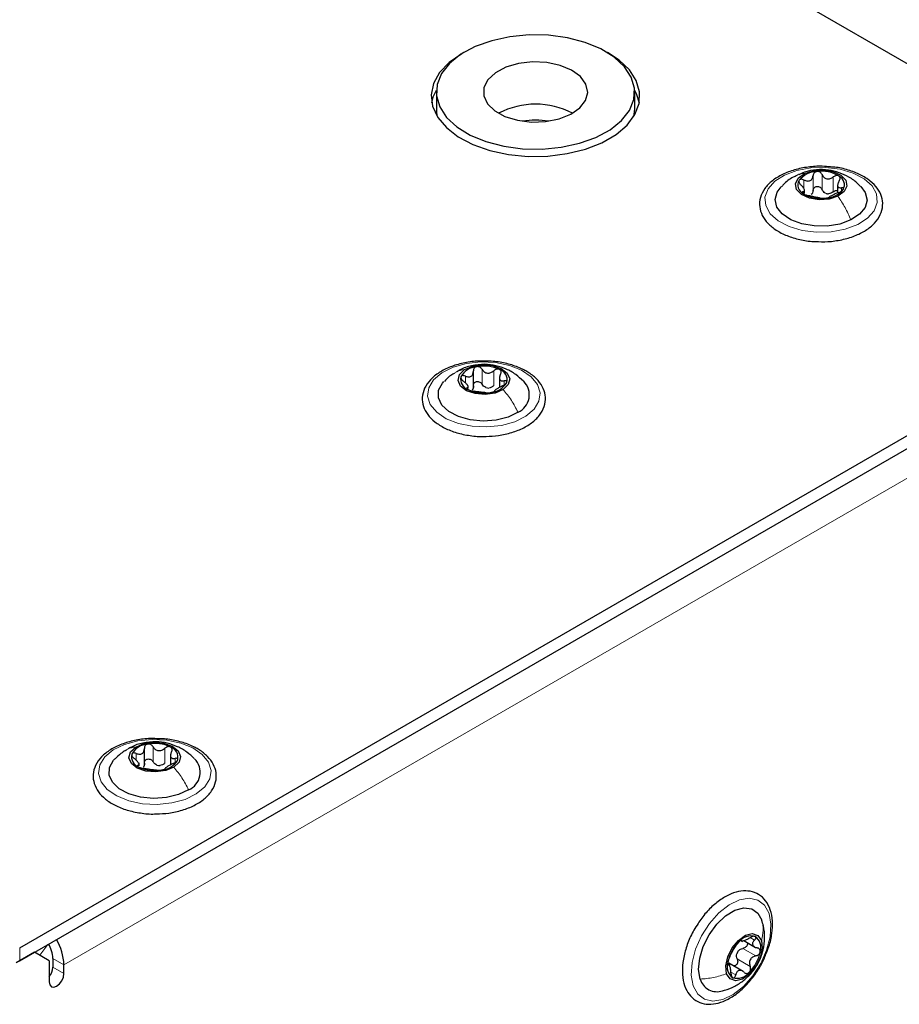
# Paper-space layout 'Blatt4' of a CAD drawing. Header units: millimetres. Extents: x 5 to 418, y 2 to 292.
# Tile 63 of 86: x 159 to 176, y 215 to 234. Entities that reach past the tile are written whole.
import ezdxf

# ---------------------------------------------------------------- set-up
doc = ezdxf.new("R2010")
doc.units = ezdxf.units.MM

psp = doc.layouts.new('Blatt4')

# ---------------------------------------------------------------- linework, layer by layer
at = {"color": 7, "linetype": 'Continuous', "lineweight": 25}
for p, q in [((181.571, 229.619), (136.033, 255.908)), ((166.943, 232.314), (166.943, 231.987)), ((170.743, 231.987), (170.743, 232.314)), ((170.726, 231.844), (170.743, 231.987)), ((173.999, 230.366), (173.999, 230.427)), ((174.632, 230.527), (174.632, 230.388)), ((158.957, 215.912), (181.571, 228.966)), ((158.957, 215.667), (181.571, 228.721)), ((167.652, 226.645), (167.652, 226.961)), ((168.153, 226.862), (168.153, 226.653)), ((167.552, 226.634), (167.552, 226.689)), ((168.054, 226.59), (168.054, 226.58)), ((161.347, 219.414), (161.347, 219.73)), ((161.847, 219.626), (161.847, 219.42)), ((161.244, 219.401), (161.244, 219.458)), ((172.75, 216.07), (172.806, 216.038)), ((172.834, 216.051), (173.059, 215.921)), ((159.24, 215.83), (158.887, 215.626)), ((159.523, 215.667), (159.24, 215.83)), ((159.523, 215.667), (159.523, 215.259)), ((159.594, 215.708), (159.594, 215.544)), ((159.806, 215.422), (159.806, 215.585)), ((172.514, 215.625), (172.554, 215.614)), ((172.569, 215.577), (172.52, 215.605)), ((172.822, 215.46), (172.548, 215.618))]:
    psp.add_line(p, q, dxfattribs=at)
at = {"color": 7, "linetype": 'Continuous', "lineweight": 18}
for p, q in [((173.986, 230.463), (173.986, 230.627)), ((174.161, 230.427), (174.161, 230.713)), ((174.333, 230.445), (174.333, 230.731)), ((174.549, 230.401), (174.549, 230.687)), ((173.969, 230.369), (173.969, 230.402)), ((174.704, 230.414), (174.704, 230.48)), ((182.136, 228.476), (159.806, 215.585)), ((167.818, 226.714), (167.818, 227)), ((167.498, 226.739), (167.498, 226.87)), ((168.042, 226.687), (168.042, 226.972)), ((167.533, 226.621), (167.533, 226.645)), ((168.243, 226.7), (168.243, 226.779)), ((161.192, 219.506), (161.192, 219.638)), ((161.514, 219.481), (161.514, 219.766)), ((161.738, 219.452), (161.738, 219.738)), ((161.936, 219.465), (161.936, 219.544)), ((161.224, 219.389), (161.224, 219.414)), ((172.957, 216.111), (173.04, 216.063)), ((158.957, 215.912), (158.957, 215.667)), ((159.496, 215.978), (159.345, 215.77)), ((172.816, 215.902), (173.064, 215.759)), ((159.594, 215.708), (159.806, 215.585)), ((172.708, 215.7), (172.955, 215.557)), ((159.594, 215.544), (159.806, 215.422)), ((172.586, 215.446), (172.679, 215.393))]:
    psp.add_line(p, q, dxfattribs=at)
at = {"color": 7, "linetype": 'Continuous', "lineweight": 25, "flags": 128}
for points in [[(170.678, 232.597), (170.547, 232.799), (170.35, 232.981), (170.095, 233.138), (169.793, 233.264), (169.453, 233.352), (169.091, 233.401), (168.718, 233.408), (168.351, 233.373), (168.002, 233.297), (167.686, 233.184), (167.414, 233.037), (167.197, 232.862), (167.043, 232.666), (166.959, 232.457), (166.947, 232.242), (167.007, 232.03), (167.139, 231.828), (167.335, 231.646), (167.59, 231.489), (167.893, 231.364), (168.232, 231.275), (168.595, 231.226), (168.967, 231.219), (169.334, 231.254), (169.683, 231.33), (169.999, 231.443), (170.271, 231.59), (170.488, 231.765), (170.642, 231.961), (170.726, 232.17), (170.739, 232.385), (170.678, 232.597)], [(167.464, 233.069), (167.428, 233.048), (167.186, 232.879), (167.004, 232.686), (166.888, 232.477), (166.843, 232.259), (166.87, 232.04), (166.969, 231.828), (167.135, 231.631), (167.363, 231.455), (167.644, 231.308), (167.969, 231.193), (168.325, 231.117), (168.7, 231.08), (169.08, 231.086), (169.452, 231.132), (169.801, 231.219), (170.116, 231.342), (170.385, 231.497), (170.598, 231.679), (170.748, 231.88), (170.828, 232.095), (170.838, 232.314), (170.774, 232.531), (170.642, 232.736), (170.444, 232.924), (170.221, 233.069)], [(169.809, 232.463), (169.703, 232.608), (169.533, 232.731), (169.313, 232.823), (169.057, 232.877), (168.786, 232.89), (168.518, 232.86), (168.275, 232.789), (168.074, 232.683), (167.93, 232.55), (167.854, 232.399), (167.85, 232.242), (167.921, 232.09), (168.06, 231.954), (168.257, 231.846), (168.497, 231.772), (168.763, 231.738), (169.035, 231.747), (169.293, 231.798), (169.517, 231.887), (169.691, 232.008), (169.802, 232.152), (169.843, 232.307), (169.809, 232.463)], [(166.854, 232.109), (166.888, 232.232), (166.944, 232.349)], [(170.742, 232.349), (170.774, 232.286), (170.831, 232.109)], [(166.943, 231.987), (166.947, 231.915), (166.959, 231.844)], [(173.995, 230.752), (174.163, 230.806), (174.355, 230.819), (174.541, 230.788), (174.693, 230.719), (174.787, 230.622), (174.809, 230.511), (174.756, 230.404), (174.636, 230.316)], [(174.636, 230.316), (174.468, 230.262), (174.276, 230.249), (174.09, 230.28), (173.939, 230.349), (173.845, 230.446), (173.822, 230.557), (173.875, 230.664), (173.995, 230.752)], [(174.886, 229.861), (174.674, 229.784), (174.433, 229.745), (174.183, 229.746), (173.943, 229.788), (173.733, 229.867), (173.571, 229.977), (173.469, 230.109), (173.436, 230.253), (173.474, 230.396), (173.548, 230.497)], [(175.079, 230.501), (175.162, 230.387), (175.196, 230.244), (175.158, 230.101), (175.052, 229.97), (174.886, 229.861)], [(168.221, 226.612), (168.067, 226.545), (167.879, 226.518), (167.688, 226.533), (167.522, 226.59), (167.406, 226.679), (167.358, 226.787), (167.386, 226.898), (167.484, 226.994)], [(167.484, 226.994), (167.639, 227.061), (167.826, 227.088), (168.017, 227.072), (168.183, 227.016), (168.299, 226.926), (168.347, 226.818), (168.32, 226.708), (168.221, 226.612)], [(168.508, 226.178), (168.316, 226.085), (168.086, 226.027), (167.837, 226.009), (167.59, 226.032), (167.364, 226.095), (167.178, 226.191), (167.046, 226.314), (166.98, 226.454), (166.984, 226.598), (167.059, 226.736), (167.088, 226.768)], [(161.18, 219.762), (161.336, 219.828), (161.523, 219.855), (161.714, 219.838), (161.879, 219.78), (161.994, 219.691), (162.04, 219.582), (162.011, 219.472), (161.91, 219.377)], [(161.91, 219.377), (161.755, 219.311), (161.567, 219.284), (161.376, 219.301), (161.211, 219.359), (161.097, 219.449), (161.051, 219.557), (161.08, 219.667), (161.18, 219.762)], [(162.195, 218.941), (162.001, 218.849), (161.77, 218.793), (161.522, 218.776), (161.275, 218.8), (161.05, 218.864), (160.865, 218.962), (160.735, 219.085), (160.671, 219.225), (160.678, 219.37), (160.755, 219.507), (160.78, 219.535)], [(171.998, 215.315), (171.968, 215.499), (171.989, 215.714), (172.058, 215.942), (172.17, 216.165), (172.316, 216.365), (172.485, 216.525), (172.662, 216.633), (172.833, 216.68), (172.985, 216.662), (173.104, 216.58), (173.182, 216.441)], [(172.505, 215.418), (172.489, 215.566), (172.526, 215.739), (172.611, 215.912), (172.73, 216.057), (172.865, 216.154), (172.997, 216.187), (173.104, 216.151), (173.171, 216.052)], [(173.171, 216.052), (173.187, 215.905), (173.15, 215.731), (173.065, 215.559), (172.946, 215.413), (172.81, 215.316), (172.679, 215.283), (172.571, 215.319), (172.505, 215.418)], [(159.523, 215.259), (159.534, 215.202), (159.564, 215.167), (159.61, 215.158), (159.664, 215.177), (159.718, 215.221), (159.764, 215.283), (159.795, 215.353), (159.806, 215.422)]]:
    psp.add_lwpolyline(points, dxfattribs=at)
at = {"color": 7, "linetype": 'Continuous', "lineweight": 18, "flags": 128}
for points in [[(175.016, 229.773), (174.779, 229.685), (174.511, 229.635), (174.229, 229.627), (173.953, 229.661), (173.702, 229.735), (173.493, 229.844), (173.34, 229.981), (173.253, 230.136), (173.239, 230.298), (173.298, 230.457), (173.427, 230.602), (173.616, 230.723), (173.852, 230.811), (174.121, 230.861), (174.402, 230.87), (174.678, 230.835), (174.929, 230.761), (175.138, 230.652), (175.291, 230.516), (175.378, 230.361), (175.392, 230.198), (175.333, 230.039), (175.205, 229.894), (175.016, 229.773)], [(168.657, 226.101), (168.443, 225.995), (168.188, 225.925), (167.911, 225.895), (167.63, 225.907), (167.364, 225.961), (167.131, 226.053), (166.948, 226.177), (166.826, 226.323), (166.774, 226.483), (166.796, 226.646), (166.89, 226.799), (167.049, 226.933), (167.263, 227.039), (167.517, 227.11), (167.794, 227.14), (168.075, 227.127), (168.341, 227.073), (168.574, 226.981), (168.757, 226.858), (168.879, 226.711), (168.931, 226.551), (168.909, 226.389), (168.816, 226.235), (168.657, 226.101)], [(162.342, 218.863), (162.126, 218.758), (161.871, 218.689), (161.593, 218.661), (161.312, 218.675), (161.047, 218.73), (160.816, 218.824), (160.635, 218.948), (160.516, 219.096), (160.466, 219.256), (160.491, 219.418), (160.587, 219.571), (160.748, 219.705), (160.964, 219.809), (161.22, 219.878), (161.497, 219.907), (161.778, 219.893), (162.043, 219.837), (162.274, 219.744), (162.456, 219.619), (162.575, 219.472), (162.624, 219.311), (162.6, 219.149), (162.504, 218.996), (162.342, 218.863)], [(171.864, 215.187), (171.828, 215.392), (171.843, 215.631), (171.91, 215.886), (172.023, 216.141), (172.175, 216.378), (172.355, 216.581), (172.551, 216.736), (172.75, 216.832), (172.937, 216.864), (173.102, 216.828), (173.231, 216.728), (173.317, 216.569), (173.353, 216.364), (173.337, 216.125), (173.27, 215.87), (173.157, 215.615), (173.006, 215.378), (172.826, 215.175), (172.63, 215.02), (172.431, 214.924), (172.243, 214.892), (172.079, 214.928), (171.95, 215.028), (171.864, 215.187)]]:
    psp.add_lwpolyline(points, dxfattribs=at)
at = {"color": 7, "linetype": 'Continuous', "lineweight": 25}
for centre, radius, start, end in [((168.843, 230.568), 1.513, 62.1352, 117.8648), ((168.843, 230.33), 1.445, 80.1308, 99.8692), ((174.247, 230.332), 0.458, 91.5299, 140.803), ((174.321, 230.136), 0.659, 59.2047, 97.5648), ((174.053, 230.532), 0.184, 151.0185, 244.2595), ((174.578, 230.536), 0.184, 331.0185, 64.2595), ((174.385, 230.736), 0.458, 271.5299, 320.803), ((174.31, 230.931), 0.659, 239.2047, 277.5648), ((174.474, 230.603), 0.241, 251.2206, 265.549), ((167.744, 226.671), 0.38, 94.7264, 150.7928), ((167.852, 226.355), 0.708, 64.8171, 101.3139), ((168.089, 226.797), 0.21, 346.9703, 72.0732), ((167.617, 226.809), 0.21, 166.9703, 252.0732), ((167.854, 227.251), 0.708, 244.8171, 281.3139), ((167.951, 226.9), 0.259, 256.2461, 269.8849), ((167.961, 226.935), 0.38, 274.7264, 330.7928), ((168.359, 226.511), 0.365, 294.1112, 45.044), ((161.44, 219.433), 0.386, 94.4929, 150.0111), ((161.545, 219.125), 0.705, 64.4345, 101.0333), ((161.307, 219.575), 0.207, 165.8197, 251.5976), ((161.784, 219.564), 0.207, 345.8197, 71.5976), ((161.651, 219.706), 0.386, 274.4929, 330.0111), ((162.049, 219.277), 0.367, 293.3376, 44.916), ((161.546, 220.014), 0.705, 244.4345, 281.0333), ((161.648, 219.665), 0.258, 255.8956, 269.5721), ((158.77, 215.543), 1.037, 2.3427, 30.7588), ((172.975, 215.84), 0.301, 75.3069, 141.3223), ((172.904, 215.919), 0.258, 341.7496, 55.292), ((159, 215.683), 0.594, 2.3694, 31.4384), ((173.251, 215.497), 0.737, 133.9512, 169.4694), ((172.949, 215.7), 0.27, 145.0716, 158.3489), ((172.424, 215.973), 0.737, 313.9512, 349.4694), ((159.284, 215.56), 0.311, 320.4485, 357.1401), ((172.772, 215.551), 0.258, 161.7496, 235.292), ((172.321, 215.409), 0.336, 196.2862, 288.4487), ((172.701, 215.63), 0.301, 255.3069, 321.3223)]:
    psp.add_arc(centre, radius, start, end, dxfattribs=at)
for points, knots in [([(174.495, 230.877), (174.443, 230.882), (174.301, 230.897), (174.064, 230.879), (173.803, 230.827), (173.568, 230.738), (173.372, 230.616), (173.226, 230.466), (173.142, 230.295), (173.127, 230.115), (173.179, 229.946), (173.288, 229.794), (173.448, 229.663), (173.657, 229.555), (173.902, 229.483), (174.092, 229.448), (174.195, 229.448), (174.206, 229.448)], [0, 0, 0, 0, 0.042975, 0.116722, 0.190616, 0.264842, 0.33961, 0.414872, 0.489128, 0.560237, 0.628932, 0.697795, 0.769176, 0.842646, 0.916644, 0.990488, 1, 1, 1, 1]), ([(175.071, 230.502), (175.055, 230.52), (174.992, 230.592), (174.853, 230.684), (174.663, 230.774), (174.452, 230.825), (174.225, 230.83), (174.029, 230.796), (173.922, 230.744), (173.886, 230.727)], [0, 0, 0, 0, 0.056696, 0.221685, 0.38249, 0.545196, 0.723, 0.908026, 1, 1, 1, 1]), ([(174.234, 230.789), (174.224, 230.787), (174.204, 230.783), (174.18, 230.765), (174.165, 230.741), (174.162, 230.722), (174.161, 230.713)], [0, 0, 0, 0, 0.250033, 0.499632, 0.749228, 1, 1, 1, 1]), ([(174.333, 230.731), (174.328, 230.74), (174.319, 230.757), (174.296, 230.777), (174.266, 230.79), (174.245, 230.789), (174.234, 230.789)], [0, 0, 0, 0, 0.249815, 0.499908, 0.75012, 1, 1, 1, 1]), ([(175.194, 230.653), (175.16, 230.675), (175.062, 230.736), (174.868, 230.813), (174.662, 230.867), (174.533, 230.875), (174.495, 230.877)], [0, 0, 0, 0, 0.18031, 0.519689, 0.85875, 1, 1, 1, 1]), ([(173.853, 230.712), (173.829, 230.702), (173.733, 230.661), (173.629, 230.585), (173.566, 230.51), (173.553, 230.494)], [0, 0, 0, 0, 0.2101688, 0.8393224, 1, 1, 1, 1]), ([(173.892, 230.621), (173.889, 230.615), (173.884, 230.602), (173.891, 230.578), (173.905, 230.554), (173.92, 230.539), (173.928, 230.532)], [0, 0, 0, 0, 0.249857, 0.499466, 0.749011, 1, 1, 1, 1]), ([(173.986, 230.627), (173.977, 230.631), (173.958, 230.639), (173.93, 230.642), (173.905, 230.636), (173.896, 230.626), (173.892, 230.621)], [0, 0, 0, 0, 0.249807, 0.500055, 0.750309, 1, 1, 1, 1]), ([(173.986, 230.627), (174.007, 230.619), (174.037, 230.607), (174.078, 230.607), (174.106, 230.616), (174.129, 230.632), (174.153, 230.663), (174.158, 230.693), (174.161, 230.713)], [0, 0, 0, 0, 0.249168, 0.374303, 0.498903, 0.623987, 0.749746, 1, 1, 1, 1]), ([(174.206, 229.448), (174.286, 229.446), (174.456, 229.44), (174.714, 229.478), (174.962, 229.551), (175.177, 229.658), (175.347, 229.796), (175.46, 229.959), (175.506, 230.137), (175.483, 230.313), (175.399, 230.473), (175.293, 230.583), (175.215, 230.638), (175.194, 230.653)], [0, 0, 0, 0, 0.086419, 0.185744, 0.28538, 0.385631, 0.486672, 0.587564, 0.68537, 0.778781, 0.870859, 0.965221, 1, 1, 1, 1]), ([(174.333, 230.731), (174.343, 230.713), (174.358, 230.685), (174.393, 230.661), (174.424, 230.649), (174.457, 230.648), (174.501, 230.656), (174.53, 230.675), (174.549, 230.687)], [0, 0, 0, 0, 0.249199, 0.374336, 0.49893, 0.624007, 0.749759, 1, 1, 1, 1]), ([(174.658, 230.702), (174.651, 230.706), (174.635, 230.714), (174.605, 230.713), (174.575, 230.705), (174.558, 230.693), (174.549, 230.687)], [0, 0, 0, 0, 0.249991, 0.499611, 0.749127, 1, 1, 1, 1]), ([(174.662, 230.61), (174.652, 230.592), (174.636, 230.564), (174.631, 230.53), (174.633, 230.507), (174.643, 230.491), (174.664, 230.478), (174.688, 230.479), (174.704, 230.48)], [0, 0, 0, 0, 0.249201, 0.374338, 0.498932, 0.624008, 0.74976, 1, 1, 1, 1]), ([(174.662, 230.61), (174.667, 230.618), (174.677, 230.635), (174.681, 230.662), (174.676, 230.686), (174.664, 230.697), (174.658, 230.702)], [0, 0, 0, 0, 0.249852, 0.499902, 0.750115, 1, 1, 1, 1]), ([(173.969, 230.402), (173.979, 230.404), (173.995, 230.407), (174, 230.423), (173.998, 230.44), (173.988, 230.461), (173.968, 230.493), (173.944, 230.516), (173.928, 230.532)], [0, 0, 0, 0, 0.249201, 0.374338, 0.498932, 0.624008, 0.74976, 1, 1, 1, 1]), ([(173.969, 230.402), (173.964, 230.401), (173.954, 230.399), (173.95, 230.391), (173.955, 230.379), (173.967, 230.37), (173.973, 230.366)], [0, 0, 0, 0, 0.2498519, 0.4999015, 0.7501147, 1, 1, 1, 1]), ([(174.161, 230.427), (174.159, 230.412), (174.155, 230.381), (174.137, 230.358), (174.127, 230.347)], [0, 0, 0, 0, 0.50155, 1, 1, 1, 1]), ([(174.161, 230.427), (174.162, 230.436), (174.165, 230.455), (174.18, 230.479), (174.204, 230.497), (174.234, 230.505), (174.266, 230.503), (174.295, 230.491), (174.319, 230.471), (174.328, 230.454), (174.333, 230.445)], [0, 0, 0, 0, 0.125193, 0.249438, 0.374279, 0.499024, 0.623869, 0.749369, 0.87443, 1, 1, 1, 1]), ([(174.396, 230.375), (174.382, 230.384), (174.355, 230.402), (174.34, 230.431), (174.333, 230.445)], [0, 0, 0, 0, 0.498457, 1, 1, 1, 1]), ([(174.549, 230.401), (174.534, 230.391), (174.506, 230.371), (174.472, 230.366), (174.455, 230.363)], [0, 0, 0, 0, 0.501552, 1, 1, 1, 1]), ([(174.645, 230.385), (174.625, 230.377), (174.594, 230.365), (174.553, 230.345), (174.525, 230.332), (174.502, 230.32), (174.478, 230.308), (174.474, 230.302), (174.471, 230.299)], [0, 0, 0, 0, 0.249168, 0.374303, 0.498903, 0.623987, 0.749746, 1, 1, 1, 1]), ([(174.549, 230.401), (174.558, 230.407), (174.575, 230.419), (174.605, 230.428), (174.623, 230.427), (174.632, 230.426)], [0, 0, 0, 0, 0.34305, 0.683468, 1, 1, 1, 1]), ([(174.645, 230.385), (174.654, 230.388), (174.673, 230.396), (174.701, 230.411), (174.726, 230.429), (174.735, 230.441), (174.74, 230.447)], [0, 0, 0, 0, 0.249807, 0.500055, 0.750309, 1, 1, 1, 1]), ([(174.74, 230.447), (174.742, 230.452), (174.747, 230.463), (174.741, 230.475), (174.726, 230.481), (174.711, 230.48), (174.704, 230.48)], [0, 0, 0, 0, 0.249857, 0.499466, 0.749011, 1, 1, 1, 1]), ([(173.973, 230.366), (173.981, 230.361), (173.996, 230.352), (174.026, 230.34), (174.056, 230.33), (174.074, 230.327), (174.082, 230.325)], [0, 0, 0, 0, 0.249991, 0.499611, 0.749127, 1, 1, 1, 1]), ([(174.298, 230.281), (174.288, 230.283), (174.273, 230.286), (174.238, 230.292), (174.208, 230.298), (174.175, 230.305), (174.13, 230.315), (174.102, 230.321), (174.082, 230.325)], [0, 0, 0, 0, 0.249199, 0.374336, 0.49893, 0.624007, 0.749759, 1, 1, 1, 1]), ([(174.298, 230.281), (174.303, 230.28), (174.312, 230.278), (174.336, 230.276), (174.365, 230.276), (174.386, 230.278), (174.397, 230.278)], [0, 0, 0, 0, 0.249815, 0.499908, 0.75012, 1, 1, 1, 1]), ([(174.397, 230.278), (174.407, 230.28), (174.427, 230.282), (174.451, 230.288), (174.467, 230.294), (174.469, 230.297), (174.471, 230.299)], [0, 0, 0, 0, 0.250033, 0.499632, 0.749228, 1, 1, 1, 1]), ([(167.882, 227.154), (167.828, 227.155), (167.684, 227.159), (167.452, 227.123), (167.204, 227.05), (166.989, 226.942), (166.82, 226.804), (166.707, 226.641), (166.662, 226.463), (166.686, 226.287), (166.77, 226.128), (166.909, 225.987), (167.097, 225.869), (167.328, 225.778), (167.587, 225.726), (167.782, 225.705), (167.884, 225.714), (167.895, 225.715)], [0, 0, 0, 0, 0.043286, 0.117105, 0.191157, 0.265669, 0.340768, 0.415739, 0.488392, 0.55779, 0.626223, 0.69638, 0.769125, 0.843076, 0.916997, 0.990763, 1, 1, 1, 1]), ([(168.611, 226.772), (168.563, 226.817), (168.464, 226.909), (168.284, 227.009), (168.083, 227.077), (167.857, 227.105), (167.622, 227.076), (167.441, 227.022), (167.357, 226.966), (167.338, 226.954)], [0, 0, 0, 0, 0.140987, 0.2918639, 0.4415193, 0.5987338, 0.7818501, 0.9511797, 1, 1, 1, 1]), ([(167.713, 227.05), (167.703, 227.047), (167.684, 227.041), (167.663, 227.021), (167.651, 226.996), (167.651, 226.978), (167.651, 226.968)], [0, 0, 0, 0, 0.250033, 0.499632, 0.749228, 1, 1, 1, 1]), ([(167.818, 227), (167.812, 227.008), (167.801, 227.024), (167.775, 227.042), (167.744, 227.052), (167.723, 227.051), (167.713, 227.05)], [0, 0, 0, 0, 0.249815, 0.499908, 0.75012, 1, 1, 1, 1]), ([(167.818, 227), (167.83, 226.982), (167.849, 226.956), (167.887, 226.934), (167.919, 226.925), (167.953, 226.926), (167.997, 226.938), (168.024, 226.958), (168.042, 226.972)], [0, 0, 0, 0, 0.249199, 0.374336, 0.49893, 0.624007, 0.749759, 1, 1, 1, 1]), ([(168.62, 226.988), (168.582, 227.007), (168.472, 227.059), (168.263, 227.12), (168.048, 227.157), (167.919, 227.155), (167.882, 227.154)], [0, 0, 0, 0, 0.18009, 0.520303, 0.859936, 1, 1, 1, 1]), ([(167.895, 225.715), (167.975, 225.718), (168.146, 225.726), (168.393, 225.784), (168.625, 225.876), (168.816, 226.001), (168.955, 226.154), (169.032, 226.327), (169.038, 226.506), (168.98, 226.674), (168.865, 226.823), (168.735, 226.925), (168.645, 226.975), (168.62, 226.988)], [0, 0, 0, 0, 0.0867369, 0.1861094, 0.2859647, 0.3865714, 0.4877297, 0.5871997, 0.6822689, 0.7745298, 0.8673859, 0.9637576, 1, 1, 1, 1]), ([(168.153, 226.996), (168.145, 226.999), (168.127, 227.006), (168.096, 227.003), (168.067, 226.992), (168.05, 226.979), (168.042, 226.972)], [0, 0, 0, 0, 0.249991, 0.499611, 0.749127, 1, 1, 1, 1]), ([(168.172, 226.905), (168.176, 226.914), (168.183, 226.931), (168.184, 226.958), (168.175, 226.981), (168.16, 226.991), (168.153, 226.996)], [0, 0, 0, 0, 0.249852, 0.499902, 0.750115, 1, 1, 1, 1]), ([(167.283, 226.92), (167.253, 226.903), (167.182, 226.863), (167.128, 226.803), (167.096, 226.767)], [0, 0, 0, 0, 0.416142, 1, 1, 1, 1]), ([(167.412, 226.856), (167.411, 226.85), (167.409, 226.837), (167.419, 226.814), (167.437, 226.791), (167.454, 226.777), (167.462, 226.771)], [0, 0, 0, 0, 0.249857, 0.499466, 0.749011, 1, 1, 1, 1]), ([(167.498, 226.87), (167.489, 226.873), (167.47, 226.879), (167.444, 226.88), (167.422, 226.873), (167.416, 226.862), (167.412, 226.856)], [0, 0, 0, 0, 0.249807, 0.500055, 0.750309, 1, 1, 1, 1]), ([(167.498, 226.87), (167.518, 226.863), (167.549, 226.853), (167.587, 226.857), (167.612, 226.867), (167.632, 226.886), (167.65, 226.918), (167.651, 226.948), (167.651, 226.968)], [0, 0, 0, 0, 0.249168, 0.374303, 0.498903, 0.623987, 0.749746, 1, 1, 1, 1]), ([(168.172, 226.905), (168.164, 226.886), (168.152, 226.857), (168.153, 226.823), (168.159, 226.801), (168.174, 226.786), (168.199, 226.774), (168.226, 226.777), (168.243, 226.779)], [0, 0, 0, 0, 0.249201, 0.3743378, 0.4989316, 0.6240084, 0.74976, 1, 1, 1, 1]), ([(167.533, 226.645), (167.541, 226.648), (167.553, 226.652), (167.553, 226.668), (167.546, 226.685), (167.532, 226.705), (167.506, 226.735), (167.48, 226.757), (167.462, 226.771)], [0, 0, 0, 0, 0.249201, 0.374338, 0.498932, 0.624008, 0.74976, 1, 1, 1, 1]), ([(167.533, 226.645), (167.529, 226.644), (167.522, 226.642), (167.522, 226.633), (167.531, 226.622), (167.545, 226.614), (167.552, 226.61)], [0, 0, 0, 0, 0.249852, 0.499902, 0.750115, 1, 1, 1, 1]), ([(167.552, 226.61), (167.561, 226.606), (167.578, 226.598), (167.609, 226.588), (167.639, 226.581), (167.655, 226.579), (167.664, 226.578)], [0, 0, 0, 0, 0.249991, 0.499611, 0.749127, 1, 1, 1, 1]), ([(167.651, 226.682), (167.651, 226.667), (167.652, 226.636), (167.637, 226.612), (167.63, 226.6)], [0, 0, 0, 0, 0.50155, 1, 1, 1, 1]), ([(167.651, 226.682), (167.651, 226.692), (167.651, 226.71), (167.663, 226.735), (167.684, 226.755), (167.712, 226.766), (167.744, 226.766), (167.774, 226.756), (167.801, 226.739), (167.812, 226.722), (167.818, 226.714)], [0, 0, 0, 0, 0.125193, 0.249438, 0.374279, 0.499024, 0.623869, 0.749369, 0.87443, 1, 1, 1, 1]), ([(167.89, 226.649), (167.875, 226.657), (167.845, 226.673), (167.827, 226.7), (167.818, 226.714)], [0, 0, 0, 0, 0.498457, 1, 1, 1, 1]), ([(168.042, 226.687), (168.028, 226.675), (168.001, 226.653), (167.968, 226.645), (167.951, 226.641)], [0, 0, 0, 0, 0.501552, 1, 1, 1, 1]), ([(168.207, 226.68), (168.187, 226.671), (168.157, 226.656), (168.119, 226.634), (168.093, 226.618), (168.074, 226.605), (168.055, 226.591), (168.055, 226.585), (168.054, 226.582)], [0, 0, 0, 0, 0.249168, 0.374303, 0.498903, 0.623987, 0.749746, 1, 1, 1, 1]), ([(168.207, 226.68), (168.217, 226.685), (168.235, 226.694), (168.262, 226.711), (168.283, 226.731), (168.29, 226.743), (168.293, 226.749)], [0, 0, 0, 0, 0.249807, 0.500055, 0.750309, 1, 1, 1, 1]), ([(168.293, 226.749), (168.294, 226.755), (168.296, 226.766), (168.286, 226.777), (168.268, 226.782), (168.252, 226.78), (168.243, 226.779)], [0, 0, 0, 0, 0.2498571, 0.4994664, 0.7490114, 1, 1, 1, 1]), ([(167.888, 226.55), (167.875, 226.552), (167.857, 226.554), (167.818, 226.557), (167.786, 226.56), (167.753, 226.565), (167.709, 226.572), (167.682, 226.575), (167.664, 226.578)], [0, 0, 0, 0, 0.249199, 0.374336, 0.49893, 0.624007, 0.749759, 1, 1, 1, 1]), ([(167.888, 226.55), (167.893, 226.55), (167.905, 226.549), (167.931, 226.549), (167.961, 226.551), (167.982, 226.554), (167.992, 226.556)], [0, 0, 0, 0, 0.249815, 0.499908, 0.75012, 1, 1, 1, 1]), ([(167.992, 226.556), (168.002, 226.558), (168.022, 226.562), (168.042, 226.57), (168.054, 226.577), (168.054, 226.58), (168.054, 226.582)], [0, 0, 0, 0, 0.250033, 0.499632, 0.749228, 1, 1, 1, 1]), ([(161.585, 219.921), (161.532, 219.922), (161.387, 219.927), (161.155, 219.891), (160.906, 219.821), (160.69, 219.714), (160.518, 219.577), (160.403, 219.415), (160.355, 219.237), (160.376, 219.061), (160.459, 218.9), (160.595, 218.759), (160.781, 218.639), (161.01, 218.548), (161.269, 218.494), (161.464, 218.472), (161.565, 218.48), (161.577, 218.481)], [0, 0, 0, 0, 0.043268, 0.11708, 0.191118, 0.265607, 0.340684, 0.415697, 0.488487, 0.557983, 0.626412, 0.696459, 0.76912, 0.84305, 0.916979, 0.990749, 1, 1, 1, 1]), ([(162.303, 219.539), (162.257, 219.582), (162.161, 219.673), (161.984, 219.772), (161.783, 219.842), (161.558, 219.871), (161.323, 219.845), (161.142, 219.792), (161.057, 219.737), (161.037, 219.724)], [0, 0, 0, 0, 0.136057, 0.287899, 0.438315, 0.595899, 0.778689, 0.949133, 1, 1, 1, 1]), ([(161.41, 219.817), (161.4, 219.814), (161.38, 219.809), (161.36, 219.789), (161.347, 219.764), (161.347, 219.745), (161.347, 219.736)], [0, 0, 0, 0, 0.250033, 0.4996315, 0.7492277, 1, 1, 1, 1]), ([(161.514, 219.766), (161.508, 219.775), (161.497, 219.791), (161.471, 219.809), (161.441, 219.82), (161.42, 219.818), (161.41, 219.817)], [0, 0, 0, 0, 0.249815, 0.499908, 0.75012, 1, 1, 1, 1]), ([(162.321, 219.751), (162.283, 219.769), (162.174, 219.822), (161.966, 219.884), (161.752, 219.922), (161.623, 219.921), (161.585, 219.921)], [0, 0, 0, 0, 0.180103, 0.52028, 0.859876, 1, 1, 1, 1]), ([(160.984, 219.692), (160.954, 219.675), (160.88, 219.634), (160.822, 219.571), (160.788, 219.534)], [0, 0, 0, 0, 0.3998116, 1, 1, 1, 1]), ([(161.106, 219.626), (161.105, 219.619), (161.102, 219.606), (161.112, 219.583), (161.13, 219.56), (161.146, 219.546), (161.155, 219.54)], [0, 0, 0, 0, 0.249857, 0.499466, 0.749011, 1, 1, 1, 1]), ([(161.192, 219.638), (161.183, 219.642), (161.164, 219.648), (161.138, 219.649), (161.116, 219.642), (161.109, 219.631), (161.106, 219.626)], [0, 0, 0, 0, 0.249807, 0.500055, 0.750309, 1, 1, 1, 1]), ([(161.192, 219.638), (161.213, 219.632), (161.243, 219.622), (161.281, 219.625), (161.307, 219.635), (161.327, 219.654), (161.345, 219.686), (161.346, 219.716), (161.347, 219.736)], [0, 0, 0, 0, 0.249168, 0.374303, 0.498903, 0.623987, 0.749746, 1, 1, 1, 1]), ([(161.514, 219.766), (161.526, 219.749), (161.545, 219.723), (161.583, 219.7), (161.615, 219.691), (161.648, 219.692), (161.692, 219.703), (161.72, 219.724), (161.738, 219.738)], [0, 0, 0, 0, 0.2491995, 0.3743362, 0.4989302, 0.6240074, 0.7497593, 1, 1, 1, 1]), ([(161.577, 218.481), (161.656, 218.484), (161.827, 218.491), (162.076, 218.548), (162.309, 218.638), (162.502, 218.762), (162.643, 218.914), (162.723, 219.087), (162.732, 219.266), (162.676, 219.434), (162.563, 219.584), (162.435, 219.687), (162.346, 219.737), (162.321, 219.751)], [0, 0, 0, 0, 0.086718, 0.186084, 0.285919, 0.386499, 0.487673, 0.587281, 0.682542, 0.774833, 0.867588, 0.96382, 1, 1, 1, 1]), ([(161.849, 219.761), (161.841, 219.764), (161.823, 219.771), (161.793, 219.768), (161.763, 219.757), (161.746, 219.744), (161.738, 219.738)], [0, 0, 0, 0, 0.249991, 0.499611, 0.749127, 1, 1, 1, 1]), ([(161.867, 219.67), (161.859, 219.651), (161.847, 219.622), (161.847, 219.588), (161.853, 219.566), (161.867, 219.55), (161.892, 219.539), (161.919, 219.542), (161.936, 219.544)], [0, 0, 0, 0, 0.249201, 0.374338, 0.498932, 0.624008, 0.74976, 1, 1, 1, 1]), ([(161.867, 219.67), (161.871, 219.678), (161.878, 219.696), (161.879, 219.722), (161.87, 219.746), (161.856, 219.756), (161.849, 219.761)], [0, 0, 0, 0, 0.249852, 0.499902, 0.750115, 1, 1, 1, 1]), ([(161.224, 219.414), (161.232, 219.416), (161.244, 219.42), (161.244, 219.437), (161.238, 219.453), (161.224, 219.474), (161.198, 219.504), (161.172, 219.525), (161.155, 219.54)], [0, 0, 0, 0, 0.249201, 0.374338, 0.498932, 0.624008, 0.74976, 1, 1, 1, 1]), ([(161.347, 219.45), (161.347, 219.435), (161.347, 219.404), (161.332, 219.38), (161.325, 219.367)], [0, 0, 0, 0, 0.50155, 1, 1, 1, 1]), ([(161.347, 219.45), (161.347, 219.459), (161.347, 219.478), (161.36, 219.503), (161.38, 219.522), (161.409, 219.533), (161.441, 219.533), (161.471, 219.524), (161.497, 219.505), (161.508, 219.489), (161.514, 219.481)], [0, 0, 0, 0, 0.1251933, 0.2494385, 0.3742794, 0.4990244, 0.6238686, 0.7493688, 0.8744304, 1, 1, 1, 1]), ([(161.585, 219.415), (161.571, 219.423), (161.541, 219.439), (161.523, 219.467), (161.514, 219.481)], [0, 0, 0, 0, 0.498457, 1, 1, 1, 1]), ([(161.738, 219.452), (161.724, 219.441), (161.697, 219.419), (161.663, 219.411), (161.646, 219.407)], [0, 0, 0, 0, 0.501552, 1, 1, 1, 1]), ([(161.898, 219.445), (161.878, 219.435), (161.847, 219.421), (161.809, 219.399), (161.784, 219.384), (161.764, 219.37), (161.745, 219.357), (161.744, 219.351), (161.744, 219.347)], [0, 0, 0, 0, 0.249168, 0.374303, 0.498903, 0.623987, 0.749746, 1, 1, 1, 1]), ([(161.898, 219.445), (161.908, 219.449), (161.926, 219.458), (161.953, 219.475), (161.975, 219.495), (161.981, 219.507), (161.985, 219.514)], [0, 0, 0, 0, 0.2498071, 0.5000551, 0.7503094, 1, 1, 1, 1]), ([(161.985, 219.514), (161.986, 219.519), (161.988, 219.53), (161.978, 219.541), (161.96, 219.547), (161.944, 219.545), (161.936, 219.544)], [0, 0, 0, 0, 0.249857, 0.499466, 0.749011, 1, 1, 1, 1]), ([(161.224, 219.414), (161.22, 219.412), (161.212, 219.41), (161.212, 219.402), (161.22, 219.39), (161.234, 219.382), (161.242, 219.378)], [0, 0, 0, 0, 0.249852, 0.499902, 0.750115, 1, 1, 1, 1]), ([(161.242, 219.378), (161.25, 219.374), (161.267, 219.366), (161.298, 219.356), (161.328, 219.349), (161.345, 219.346), (161.353, 219.345)], [0, 0, 0, 0, 0.249991, 0.499611, 0.749127, 1, 1, 1, 1]), ([(161.577, 219.317), (161.564, 219.318), (161.546, 219.32), (161.508, 219.324), (161.476, 219.327), (161.442, 219.332), (161.398, 219.339), (161.371, 219.343), (161.353, 219.345)], [0, 0, 0, 0, 0.249199, 0.374336, 0.49893, 0.624007, 0.749759, 1, 1, 1, 1]), ([(161.577, 219.317), (161.582, 219.316), (161.593, 219.315), (161.619, 219.315), (161.65, 219.317), (161.671, 219.32), (161.681, 219.322)], [0, 0, 0, 0, 0.249815, 0.499908, 0.75012, 1, 1, 1, 1]), ([(161.681, 219.322), (161.691, 219.324), (161.71, 219.328), (161.731, 219.335), (161.743, 219.342), (161.743, 219.346), (161.744, 219.347)], [0, 0, 0, 0, 0.250033, 0.499632, 0.749228, 1, 1, 1, 1]), ([(173.257, 215.794), (173.278, 215.843), (173.334, 215.975), (173.378, 216.193), (173.39, 216.431), (173.35, 216.645), (173.261, 216.82), (173.126, 216.944), (172.961, 217.006), (172.779, 217.008), (172.588, 216.955), (172.39, 216.847), (172.199, 216.687), (172.051, 216.526), (171.98, 216.413), (171.958, 216.377)], [0, 0, 0, 0, 0.049801, 0.134213, 0.219168, 0.304788, 0.390107, 0.472585, 0.551462, 0.629474, 0.709665, 0.792731, 0.877035, 0.961251, 1, 1, 1, 1]), ([(172.432, 215.094), (172.442, 215.096), (172.522, 215.11), (172.661, 215.175), (172.839, 215.287), (172.993, 215.436), (173.125, 215.63), (173.211, 215.859), (173.238, 216.104), (173.226, 216.297), (173.189, 216.404), (173.177, 216.436)], [0, 0, 0, 0, 0.017024, 0.141481, 0.262218, 0.383144, 0.512701, 0.667822, 0.803142, 0.939626, 1, 1, 1, 1]), ([(171.958, 216.377), (171.931, 216.337), (171.852, 216.221), (171.757, 216.009), (171.68, 215.757), (171.649, 215.511), (171.665, 215.285), (171.729, 215.097), (171.839, 214.951), (171.984, 214.858), (172.158, 214.824), (172.345, 214.847), (172.539, 214.925), (172.702, 215.032), (172.794, 215.116), (172.824, 215.143)], [0, 0, 0, 0, 0.04584, 0.1309, 0.216162, 0.301859, 0.388212, 0.474957, 0.551523, 0.632957, 0.712109, 0.791701, 0.874286, 0.959128, 1, 1, 1, 1]), ([(172.789, 216.053), (172.789, 216.055), (172.787, 216.059), (172.777, 216.057), (172.761, 216.047), (172.747, 216.034), (172.74, 216.028)], [0, 0, 0, 0, 0.249852, 0.499902, 0.750115, 1, 1, 1, 1]), ([(172.789, 216.053), (172.791, 216.049), (172.794, 216.043), (172.813, 216.045), (172.833, 216.051), (172.859, 216.06), (172.898, 216.077), (172.928, 216.094), (172.948, 216.105)], [0, 0, 0, 0, 0.249201, 0.374338, 0.498932, 0.624008, 0.74976, 1, 1, 1, 1]), ([(173.051, 216.131), (173.044, 216.133), (173.032, 216.137), (173.004, 216.132), (172.975, 216.121), (172.957, 216.111), (172.948, 216.105)], [0, 0, 0, 0, 0.249857, 0.499466, 0.749011, 1, 1, 1, 1]), ([(173.04, 216.063), (173.027, 216.048), (173.008, 216.026), (173, 215.995), (173.003, 215.972), (173.015, 215.951), (173.041, 215.928), (173.07, 215.919), (173.09, 215.914)], [0, 0, 0, 0, 0.2491679, 0.3743031, 0.4989033, 0.6239875, 0.7497462, 1, 1, 1, 1]), ([(173.04, 216.063), (173.046, 216.07), (173.058, 216.083), (173.066, 216.103), (173.065, 216.121), (173.056, 216.128), (173.051, 216.131)], [0, 0, 0, 0, 0.249807, 0.500055, 0.750309, 1, 1, 1, 1]), ([(172.563, 215.739), (172.57, 215.754), (172.581, 215.775), (172.6, 215.814), (172.616, 215.844), (172.632, 215.873), (172.653, 215.909), (172.664, 215.928), (172.672, 215.941)], [0, 0, 0, 0, 0.249199, 0.374336, 0.49893, 0.624007, 0.749759, 1, 1, 1, 1]), ([(172.74, 216.028), (172.732, 216.021), (172.718, 216.006), (172.698, 215.982), (172.682, 215.959), (172.675, 215.947), (172.672, 215.941)], [0, 0, 0, 0, 0.249991, 0.499611, 0.749127, 1, 1, 1, 1]), ([(172.727, 215.854), (172.741, 215.866), (172.767, 215.889), (172.8, 215.897), (172.816, 215.902)], [0, 0, 0, 0, 0.498457, 1, 1, 1, 1]), ([(172.897, 216.014), (172.898, 216.012), (172.904, 216.003), (172.903, 215.981), (172.893, 215.953), (172.873, 215.929), (172.846, 215.91), (172.826, 215.905), (172.816, 215.902)], [0, 0, 0, 0, 0.049541, 0.239027, 0.428663, 0.619296, 0.809262, 1, 1, 1, 1]), ([(173.149, 215.838), (173.149, 215.847), (173.15, 215.866), (173.138, 215.889), (173.117, 215.906), (173.099, 215.911), (173.09, 215.914)], [0, 0, 0, 0, 0.250033, 0.4996315, 0.7492277, 1, 1, 1, 1]), ([(172.563, 215.739), (172.56, 215.733), (172.553, 215.72), (172.542, 215.692), (172.532, 215.662), (172.529, 215.642), (172.527, 215.632)], [0, 0, 0, 0, 0.249815, 0.499908, 0.75012, 1, 1, 1, 1]), ([(172.708, 215.7), (172.711, 215.691), (172.718, 215.671), (172.717, 215.639), (172.708, 215.609), (172.69, 215.584), (172.665, 215.569), (172.647, 215.564), (172.638, 215.566), (172.637, 215.566)], [0, 0, 0, 0, 0.165709, 0.330147, 0.495354, 0.660422, 0.825617, 0.991683, 1, 1, 1, 1]), ([(172.708, 215.7), (172.702, 215.716), (172.691, 215.748), (172.696, 215.782), (172.698, 215.799)], [0, 0, 0, 0, 0.501552, 1, 1, 1, 1]), ([(172.824, 215.143), (172.856, 215.176), (172.949, 215.269), (173.086, 215.451), (173.201, 215.642), (173.245, 215.76), (173.257, 215.794)], [0, 0, 0, 0, 0.179822, 0.520336, 0.860872, 1, 1, 1, 1]), ([(173.064, 215.759), (173.043, 215.753), (173.011, 215.743), (172.976, 215.714), (172.955, 215.687), (172.944, 215.655), (172.939, 215.61), (172.949, 215.578), (172.955, 215.557)], [0, 0, 0, 0, 0.249199, 0.374336, 0.49893, 0.624007, 0.749759, 1, 1, 1, 1]), ([(173.064, 215.759), (173.074, 215.762), (173.094, 215.767), (173.12, 215.786), (173.141, 215.81), (173.146, 215.829), (173.149, 215.838)], [0, 0, 0, 0, 0.249815, 0.499908, 0.75012, 1, 1, 1, 1]), ([(172.527, 215.632), (172.525, 215.623), (172.523, 215.606), (172.525, 215.589), (172.53, 215.581), (172.535, 215.583), (172.537, 215.585)], [0, 0, 0, 0, 0.250033, 0.499632, 0.749228, 1, 1, 1, 1]), ([(172.587, 215.435), (172.586, 215.458), (172.584, 215.492), (172.576, 215.533), (172.569, 215.558), (172.561, 215.577), (172.551, 215.591), (172.543, 215.587), (172.537, 215.585)], [0, 0, 0, 0, 0.249168, 0.374303, 0.498903, 0.623987, 0.749746, 1, 1, 1, 1]), ([(172.838, 215.445), (172.822, 215.458), (172.798, 215.476), (172.763, 215.483), (172.738, 215.48), (172.717, 215.468), (172.693, 215.442), (172.685, 215.412), (172.679, 215.393)], [0, 0, 0, 0, 0.249201, 0.374338, 0.498932, 0.624008, 0.74976, 1, 1, 1, 1]), ([(172.936, 215.442), (172.942, 215.45), (172.955, 215.465), (172.964, 215.496), (172.965, 215.528), (172.959, 215.548), (172.955, 215.557)], [0, 0, 0, 0, 0.249991, 0.499611, 0.749127, 1, 1, 1, 1]), ([(172.587, 215.435), (172.588, 215.425), (172.589, 215.404), (172.597, 215.375), (172.609, 215.35), (172.619, 215.343), (172.625, 215.339)], [0, 0, 0, 0, 0.249807, 0.500055, 0.750309, 1, 1, 1, 1]), ([(172.625, 215.339), (172.63, 215.338), (172.642, 215.335), (172.658, 215.346), (172.672, 215.365), (172.677, 215.384), (172.679, 215.393)], [0, 0, 0, 0, 0.249857, 0.499466, 0.749011, 1, 1, 1, 1]), ([(172.838, 215.445), (172.845, 215.439), (172.86, 215.428), (172.886, 215.421), (172.913, 215.425), (172.928, 215.436), (172.936, 215.442)], [0, 0, 0, 0, 0.249852, 0.499902, 0.750115, 1, 1, 1, 1])]:
    psp.add_open_spline(points, degree=3, knots=knots, dxfattribs=at)
at = {"color": 7, "linetype": 'Continuous', "lineweight": 18}
for points, knots in [([(173.851, 230.716), (173.853, 230.717), (173.892, 230.747), (173.945, 230.75), (173.995, 230.752)], [0, 0, 0, 0, 0.04721, 1, 1, 1, 1]), ([(167.283, 226.919), (167.297, 226.931), (167.352, 226.975), (167.428, 226.986), (167.484, 226.994)], [0, 0, 0, 0, 0.250173, 1, 1, 1, 1]), ([(160.984, 219.691), (160.997, 219.702), (161.051, 219.745), (161.124, 219.755), (161.18, 219.762)], [0, 0, 0, 0, 0.236823, 1, 1, 1, 1])]:
    psp.add_open_spline(points, degree=3, knots=knots, dxfattribs=at)
for points in [[(174.886, 229.861), (174.851, 229.942), (174.781, 230.103), (174.685, 230.245), (174.636, 230.316)], [(168.508, 226.178), (168.467, 226.255), (168.387, 226.41), (168.276, 226.545), (168.221, 226.612)], [(162.195, 218.941), (162.155, 219.019), (162.075, 219.174), (161.965, 219.309), (161.91, 219.377)], [(173.182, 216.441), (173.195, 216.378), (173.22, 216.252), (173.187, 216.119), (173.171, 216.052)], [(171.998, 215.315), (172.084, 215.321), (172.255, 215.334), (172.421, 215.39), (172.505, 215.418)]]:
    psp.add_open_spline(points, degree=3, dxfattribs=at)

doc.saveas('drawing.dxf')
